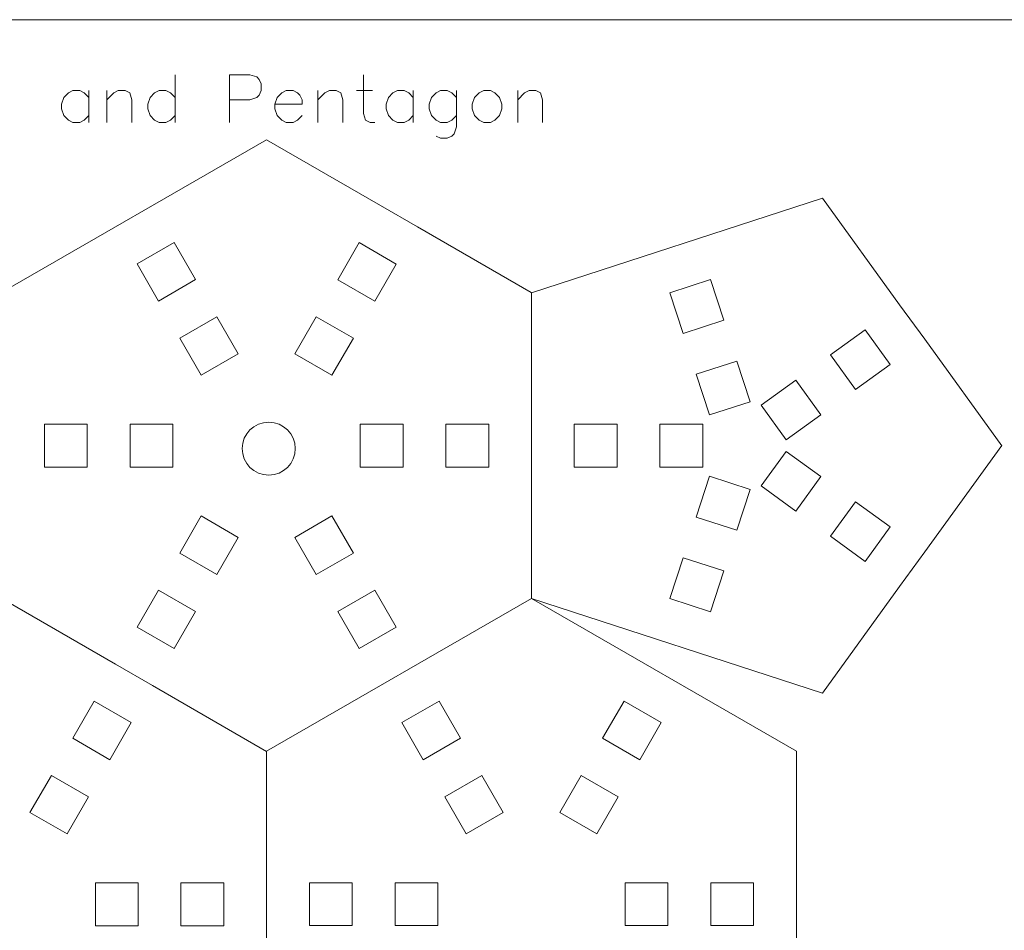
# Model space of a CAD drawing. Header units: millimetres. Extents: x -153 to 179, y -214 to 212.
# Tile 8 of 33: x -99 to -30, y 4 to 68. Entities that reach past the tile are written whole.
import ezdxf
from ezdxf.lldxf.tags import DXFTag

# ---------------------------------------------------------------- set-up
doc = ezdxf.new("R2010")
doc.units = ezdxf.units.MM
doc.header["$MEASUREMENT"] = 0
doc.layers.add('Layer 1', color=7, linetype='Continuous')
tags = doc.linetypes.add('New Line1', pattern=[1.5, 1, -0.5]).pattern_tags.tags
tags[6:7] = [DXFTag(74, 4), DXFTag(75, 0), DXFTag(340, '0'), DXFTag(46, 1.0), DXFTag(50, 0.0), DXFTag(44, 0.0), DXFTag(45, 0.0)]
tags[4:5] = [DXFTag(74, 4), DXFTag(75, 0), DXFTag(340, '0'), DXFTag(46, 1.0), DXFTag(50, 0.0), DXFTag(44, 0.0), DXFTag(45, 0.0)]
tags = doc.linetypes.add('New Line11', pattern=[1.5, 1, -0.5]).pattern_tags.tags
tags[6:7] = [DXFTag(74, 4), DXFTag(75, 0), DXFTag(340, '0'), DXFTag(46, 1.0), DXFTag(50, 0.0), DXFTag(44, 0.0), DXFTag(45, 0.0)]
tags[4:5] = [DXFTag(74, 4), DXFTag(75, 0), DXFTag(340, '0'), DXFTag(46, 1.0), DXFTag(50, 0.0), DXFTag(44, 0.0), DXFTag(45, 0.0)]
tags = doc.linetypes.add('New Line2', pattern=[1.5, 1, -0.5]).pattern_tags.tags
tags[6:7] = [DXFTag(74, 4), DXFTag(75, 0), DXFTag(340, '0'), DXFTag(46, 1.0), DXFTag(50, 0.0), DXFTag(44, 0.0), DXFTag(45, 0.0)]
tags[4:5] = [DXFTag(74, 4), DXFTag(75, 0), DXFTag(340, '0'), DXFTag(46, 1.0), DXFTag(50, 0.0), DXFTag(44, 0.0), DXFTag(45, 0.0)]
tags = doc.linetypes.add('New Line22', pattern=[1.5, 1, -0.5]).pattern_tags.tags
tags[6:7] = [DXFTag(74, 4), DXFTag(75, 0), DXFTag(340, '0'), DXFTag(46, 1.0), DXFTag(50, 0.0), DXFTag(44, 0.0), DXFTag(45, 0.0)]
tags[4:5] = [DXFTag(74, 4), DXFTag(75, 0), DXFTag(340, '0'), DXFTag(46, 1.0), DXFTag(50, 0.0), DXFTag(44, 0.0), DXFTag(45, 0.0)]
tags = doc.linetypes.add('New Line23', pattern=[1.5, 1, -0.5]).pattern_tags.tags
tags[6:7] = [DXFTag(74, 4), DXFTag(75, 0), DXFTag(340, '0'), DXFTag(46, 1.0), DXFTag(50, 0.0), DXFTag(44, 0.0), DXFTag(45, 0.0)]
tags[4:5] = [DXFTag(74, 4), DXFTag(75, 0), DXFTag(340, '0'), DXFTag(46, 1.0), DXFTag(50, 0.0), DXFTag(44, 0.0), DXFTag(45, 0.0)]
tags = doc.linetypes.add('New Line24', pattern=[1.5, 1, -0.5]).pattern_tags.tags
tags[6:7] = [DXFTag(74, 4), DXFTag(75, 0), DXFTag(340, '0'), DXFTag(46, 1.0), DXFTag(50, 0.0), DXFTag(44, 0.0), DXFTag(45, 0.0)]
tags[4:5] = [DXFTag(74, 4), DXFTag(75, 0), DXFTag(340, '0'), DXFTag(46, 1.0), DXFTag(50, 0.0), DXFTag(44, 0.0), DXFTag(45, 0.0)]
tags = doc.linetypes.add('New Line27', pattern=[1.5, 1, -0.5]).pattern_tags.tags
tags[6:7] = [DXFTag(74, 4), DXFTag(75, 0), DXFTag(340, '0'), DXFTag(46, 1.0), DXFTag(50, 0.0), DXFTag(44, 0.0), DXFTag(45, 0.0)]
tags[4:5] = [DXFTag(74, 4), DXFTag(75, 0), DXFTag(340, '0'), DXFTag(46, 1.0), DXFTag(50, 0.0), DXFTag(44, 0.0), DXFTag(45, 0.0)]
tags = doc.linetypes.add('New Line28', pattern=[1.5, 1, -0.5]).pattern_tags.tags
tags[6:7] = [DXFTag(74, 4), DXFTag(75, 0), DXFTag(340, '0'), DXFTag(46, 1.0), DXFTag(50, 0.0), DXFTag(44, 0.0), DXFTag(45, 0.0)]
tags[4:5] = [DXFTag(74, 4), DXFTag(75, 0), DXFTag(340, '0'), DXFTag(46, 1.0), DXFTag(50, 0.0), DXFTag(44, 0.0), DXFTag(45, 0.0)]
tags = doc.linetypes.add('New Line31', pattern=[1.5, 1, -0.5]).pattern_tags.tags
tags[6:7] = [DXFTag(74, 4), DXFTag(75, 0), DXFTag(340, '0'), DXFTag(46, 1.0), DXFTag(50, 0.0), DXFTag(44, 0.0), DXFTag(45, 0.0)]
tags[4:5] = [DXFTag(74, 4), DXFTag(75, 0), DXFTag(340, '0'), DXFTag(46, 1.0), DXFTag(50, 0.0), DXFTag(44, 0.0), DXFTag(45, 0.0)]
tags = doc.linetypes.add('New Line5', pattern=[1.5, 1, -0.5]).pattern_tags.tags
tags[6:7] = [DXFTag(74, 4), DXFTag(75, 0), DXFTag(340, '0'), DXFTag(46, 1.0), DXFTag(50, 0.0), DXFTag(44, 0.0), DXFTag(45, 0.0)]
tags[4:5] = [DXFTag(74, 4), DXFTag(75, 0), DXFTag(340, '0'), DXFTag(46, 1.0), DXFTag(50, 0.0), DXFTag(44, 0.0), DXFTag(45, 0.0)]

msp = doc.modelspace()

# ---------------------------------------------------------------- linework, layer by layer
at = {"layer": 'Layer 1', "color": 1, "lineweight": 9}
msp.add_ellipse((-81.2419, 37.6585), major_axis=(0, 1.8571), ratio=1, dxfattribs=at)
for points in [[(-153.1707, 67.7185), (-153.1707, 67.7185), (-28.1707, 67.7185), (-28.1707, 67.7185), (-28.1707, 67.7185), (-28.1707, 67.7185), (-28.1707, -57.2815), (-28.1707, -57.2815), (-28.1707, -57.2815), (-28.1707, -57.2815), (-153.1707, -57.2815), (-153.1707, -57.2815), (-153.1707, -57.2815), (-153.1707, -57.2815), (-153.1707, 67.7185), (-153.1707, 67.7185)], [(-88.9698, 48.0007), (-88.9698, 48.0007), (-86.3717, 49.5007), (-86.3717, 49.5007), (-86.3717, 49.5007), (-86.3717, 49.5007), (-87.8716, 52.0987), (-87.8716, 52.0987), (-87.8716, 52.0987), (-87.8716, 52.0987), (-90.4697, 50.5987), (-90.4697, 50.5987), (-90.4697, 50.5987), (-90.4697, 50.5987), (-88.9698, 48.0007), (-88.9698, 48.0007)], [(-76.409, 49.4991), (-76.409, 49.4991), (-73.8109, 47.9991), (-73.8109, 47.9991), (-73.8109, 47.9991), (-73.8109, 47.9991), (-72.3109, 50.5972), (-72.3109, 50.5972), (-72.3109, 50.5972), (-72.3109, 50.5972), (-74.909, 52.0972), (-74.909, 52.0972), (-74.909, 52.0972), (-74.909, 52.0972), (-76.409, 49.4991), (-76.409, 49.4991)], [(-52.2131, 45.726), (-52.2131, 45.726), (-49.3599, 46.6531), (-49.3599, 46.6531), (-49.3599, 46.6531), (-49.3599, 46.6531), (-50.287, 49.5062), (-50.287, 49.5062), (-50.287, 49.5062), (-50.287, 49.5062), (-53.1401, 48.5792), (-53.1401, 48.5792), (-53.1401, 48.5792), (-53.1401, 48.5792), (-52.2131, 45.726), (-52.2131, 45.726)], [(-85.9697, 42.8045), (-85.9697, 42.8045), (-83.3716, 44.3045), (-83.3716, 44.3045), (-83.3716, 44.3045), (-83.3716, 44.3045), (-84.8717, 46.9026), (-84.8717, 46.9026), (-84.8717, 46.9026), (-84.8717, 46.9026), (-87.4697, 45.4026), (-87.4697, 45.4026), (-87.4697, 45.4026), (-87.4697, 45.4026), (-85.9697, 42.8045), (-85.9697, 42.8045)], [(-79.409, 44.303), (-79.409, 44.303), (-76.8109, 42.803), (-76.8109, 42.803), (-76.8109, 42.803), (-76.8109, 42.803), (-75.3109, 45.401), (-75.3109, 45.401), (-75.3109, 45.401), (-75.3109, 45.401), (-77.909, 46.901), (-77.909, 46.901), (-77.909, 46.901), (-77.909, 46.901), (-79.409, 44.303), (-79.409, 44.303)], [(-41.8884, 44.2254), (-41.8884, 44.2254), (-40.1251, 41.7983), (-40.1251, 41.7983), (-40.1251, 41.7983), (-40.1251, 41.7983), (-37.6981, 43.5617), (-37.6981, 43.5617), (-37.6981, 43.5617), (-37.6981, 43.5617), (-39.4614, 45.9887), (-39.4614, 45.9887), (-39.4614, 45.9887), (-39.4614, 45.9887), (-41.8884, 44.2254), (-41.8884, 44.2254)], [(-50.359, 40.0197), (-50.359, 40.0197), (-47.5058, 40.9467), (-47.5058, 40.9467), (-47.5058, 40.9467), (-47.5058, 40.9467), (-48.4329, 43.7999), (-48.4329, 43.7999), (-48.4329, 43.7999), (-48.4329, 43.7999), (-51.286, 42.8729), (-51.286, 42.8729), (-51.286, 42.8729), (-51.286, 42.8729), (-50.359, 40.0197), (-50.359, 40.0197)], [(-46.7425, 40.6987), (-46.7425, 40.6987), (-44.9792, 38.2716), (-44.9792, 38.2716), (-44.9792, 38.2716), (-44.9792, 38.2716), (-42.5522, 40.035), (-42.5522, 40.035), (-42.5522, 40.035), (-42.5522, 40.035), (-44.3155, 42.462), (-44.3155, 42.462), (-44.3155, 42.462), (-44.3155, 42.462), (-46.7425, 40.6987), (-46.7425, 40.6987)], [(-93.9525, 36.3705), (-93.9525, 36.3705), (-93.9525, 39.3705), (-93.9525, 39.3705), (-93.9525, 39.3705), (-93.9525, 39.3705), (-96.9525, 39.3705), (-96.9525, 39.3705), (-96.9525, 39.3705), (-96.9525, 39.3705), (-96.9525, 36.3705), (-96.9525, 36.3705), (-96.9525, 36.3705), (-96.9525, 36.3705), (-93.9525, 36.3705), (-93.9525, 36.3705)], [(-87.9525, 36.3705), (-87.9525, 36.3705), (-87.9525, 39.3705), (-87.9525, 39.3705), (-87.9525, 39.3705), (-87.9525, 39.3705), (-90.9525, 39.3705), (-90.9525, 39.3705), (-90.9525, 39.3705), (-90.9525, 39.3705), (-90.9525, 36.3705), (-90.9525, 36.3705), (-90.9525, 36.3705), (-90.9525, 36.3705), (-87.9525, 36.3705), (-87.9525, 36.3705)], [(-74.8309, 36.3705), (-74.8309, 36.3705), (-74.8309, 39.3705), (-74.8309, 39.3705), (-74.8309, 39.3705), (-74.8309, 39.3705), (-71.8309, 39.3705), (-71.8309, 39.3705), (-71.8309, 39.3705), (-71.8309, 39.3705), (-71.8309, 36.3705), (-71.8309, 36.3705), (-71.8309, 36.3705), (-71.8309, 36.3705), (-74.8309, 36.3705), (-74.8309, 36.3705)], [(-68.8309, 36.3705), (-68.8309, 36.3705), (-68.8309, 39.3705), (-68.8309, 39.3705), (-68.8309, 39.3705), (-68.8309, 39.3705), (-65.8309, 39.3705), (-65.8309, 39.3705), (-65.8309, 39.3705), (-65.8309, 39.3705), (-65.8309, 36.3705), (-65.8309, 36.3705), (-65.8309, 36.3705), (-65.8309, 36.3705), (-68.8309, 36.3705), (-68.8309, 36.3705)], [(-56.8308, 36.3705), (-56.8308, 36.3705), (-56.8308, 39.3705), (-56.8308, 39.3705), (-56.8308, 39.3705), (-56.8308, 39.3705), (-59.8308, 39.3705), (-59.8308, 39.3705), (-59.8308, 39.3705), (-59.8308, 39.3705), (-59.8308, 36.3705), (-59.8308, 36.3705), (-59.8308, 36.3705), (-59.8308, 36.3705), (-56.8308, 36.3705), (-56.8308, 36.3705)], [(-50.8308, 36.3705), (-50.8308, 36.3705), (-50.8308, 39.3705), (-50.8308, 39.3705), (-50.8308, 39.3705), (-50.8308, 39.3705), (-53.8308, 39.3705), (-53.8308, 39.3705), (-53.8308, 39.3705), (-53.8308, 39.3705), (-53.8308, 36.3705), (-53.8308, 36.3705), (-53.8308, 36.3705), (-53.8308, 36.3705), (-50.8308, 36.3705), (-50.8308, 36.3705)], [(-46.7425, 35.0421), (-46.7425, 35.0421), (-44.9792, 37.4692), (-44.9792, 37.4692), (-44.9792, 37.4692), (-44.9792, 37.4692), (-42.5522, 35.7058), (-42.5522, 35.7058), (-42.5522, 35.7058), (-42.5522, 35.7058), (-44.3155, 33.2788), (-44.3155, 33.2788), (-44.3155, 33.2788), (-44.3155, 33.2788), (-46.7425, 35.0421), (-46.7425, 35.0421)], [(-50.359, 35.7211), (-50.359, 35.7211), (-47.5058, 34.7941), (-47.5058, 34.7941), (-47.5058, 34.7941), (-47.5058, 34.7941), (-48.4329, 31.9409), (-48.4329, 31.9409), (-48.4329, 31.9409), (-48.4329, 31.9409), (-51.286, 32.8679), (-51.286, 32.8679), (-51.286, 32.8679), (-51.286, 32.8679), (-50.359, 35.7211), (-50.359, 35.7211)], [(-41.8884, 31.5154), (-41.8884, 31.5154), (-40.1251, 33.9424), (-40.1251, 33.9424), (-40.1251, 33.9424), (-40.1251, 33.9424), (-37.6981, 32.1791), (-37.6981, 32.1791), (-37.6981, 32.1791), (-37.6981, 32.1791), (-39.4614, 29.7521), (-39.4614, 29.7521), (-39.4614, 29.7521), (-39.4614, 29.7521), (-41.8884, 31.5154), (-41.8884, 31.5154)], [(-85.9698, 32.9394), (-85.9698, 32.9394), (-83.3717, 31.4394), (-83.3717, 31.4394), (-83.3717, 31.4394), (-83.3717, 31.4394), (-84.8717, 28.8413), (-84.8717, 28.8413), (-84.8717, 28.8413), (-84.8717, 28.8413), (-87.4698, 30.3413), (-87.4698, 30.3413), (-87.4698, 30.3413), (-87.4698, 30.3413), (-85.9698, 32.9394), (-85.9698, 32.9394)], [(-79.409, 31.4409), (-79.409, 31.4409), (-76.8109, 32.9409), (-76.8109, 32.9409), (-76.8109, 32.9409), (-76.8109, 32.9409), (-75.3109, 30.3428), (-75.3109, 30.3428), (-75.3109, 30.3428), (-75.3109, 30.3428), (-77.909, 28.8428), (-77.909, 28.8428), (-77.909, 28.8428), (-77.909, 28.8428), (-79.409, 31.4409), (-79.409, 31.4409)], [(-52.2131, 30.0148), (-52.2131, 30.0148), (-49.3599, 29.0877), (-49.3599, 29.0877), (-49.3599, 29.0877), (-49.3599, 29.0877), (-50.287, 26.2346), (-50.287, 26.2346), (-50.287, 26.2346), (-50.287, 26.2346), (-53.1401, 27.1616), (-53.1401, 27.1616), (-53.1401, 27.1616), (-53.1401, 27.1616), (-52.2131, 30.0148), (-52.2131, 30.0148)], [(-88.9698, 27.7432), (-88.9698, 27.7432), (-86.3717, 26.2432), (-86.3717, 26.2432), (-86.3717, 26.2432), (-86.3717, 26.2432), (-87.8717, 23.6451), (-87.8717, 23.6451), (-87.8717, 23.6451), (-87.8717, 23.6451), (-90.4698, 25.1451), (-90.4698, 25.1451), (-90.4698, 25.1451), (-90.4698, 25.1451), (-88.9698, 27.7432), (-88.9698, 27.7432)], [(-76.4089, 26.2448), (-76.4089, 26.2448), (-73.8108, 27.7448), (-73.8108, 27.7448), (-73.8108, 27.7448), (-73.8108, 27.7448), (-72.3108, 25.1467), (-72.3108, 25.1467), (-72.3108, 25.1467), (-72.3108, 25.1467), (-74.9089, 23.6467), (-74.9089, 23.6467), (-74.9089, 23.6467), (-74.9089, 23.6467), (-76.4089, 26.2448), (-76.4089, 26.2448)], [(-92.3717, 15.8602), (-92.3717, 15.8602), (-94.9698, 17.3602), (-94.9698, 17.3602), (-94.9698, 17.3602), (-94.9698, 17.3602), (-93.4698, 19.9582), (-93.4698, 19.9582), (-93.4698, 19.9582), (-93.4698, 19.9582), (-90.8717, 18.4582), (-90.8717, 18.4582), (-90.8717, 18.4582), (-90.8717, 18.4582), (-92.3717, 15.8602), (-92.3717, 15.8602)], [(-67.8108, 17.3617), (-67.8108, 17.3617), (-70.4089, 15.8617), (-70.4089, 15.8617), (-70.4089, 15.8617), (-70.4089, 15.8617), (-71.9089, 18.4598), (-71.9089, 18.4598), (-71.9089, 18.4598), (-71.9089, 18.4598), (-69.3108, 19.9598), (-69.3108, 19.9598), (-69.3108, 19.9598), (-69.3108, 19.9598), (-67.8108, 17.3617), (-67.8108, 17.3617)], [(-55.25, 15.8633), (-55.25, 15.8633), (-57.8481, 17.3633), (-57.8481, 17.3633), (-57.8481, 17.3633), (-57.8481, 17.3633), (-56.3482, 19.9613), (-56.3482, 19.9613), (-56.3482, 19.9613), (-56.3482, 19.9613), (-53.7501, 18.4613), (-53.7501, 18.4613), (-53.7501, 18.4613), (-53.7501, 18.4613), (-55.25, 15.8633), (-55.25, 15.8633)], [(-95.3717, 10.664), (-95.3717, 10.664), (-97.9698, 12.164), (-97.9698, 12.164), (-97.9698, 12.164), (-97.9698, 12.164), (-96.4698, 14.7621), (-96.4698, 14.7621), (-96.4698, 14.7621), (-96.4698, 14.7621), (-93.8717, 13.2621), (-93.8717, 13.2621), (-93.8717, 13.2621), (-93.8717, 13.2621), (-95.3717, 10.664), (-95.3717, 10.664)], [(-64.8108, 12.1655), (-64.8108, 12.1655), (-67.4089, 10.6655), (-67.4089, 10.6655), (-67.4089, 10.6655), (-67.4089, 10.6655), (-68.9089, 13.2636), (-68.9089, 13.2636), (-68.9089, 13.2636), (-68.9089, 13.2636), (-66.3108, 14.7636), (-66.3108, 14.7636), (-66.3108, 14.7636), (-66.3108, 14.7636), (-64.8108, 12.1655), (-64.8108, 12.1655)], [(-58.2501, 10.6671), (-58.2501, 10.6671), (-60.8482, 12.1671), (-60.8482, 12.1671), (-60.8482, 12.1671), (-60.8482, 12.1671), (-59.3481, 14.7652), (-59.3481, 14.7652), (-59.3481, 14.7652), (-59.3481, 14.7652), (-56.7501, 13.2652), (-56.7501, 13.2652), (-56.7501, 13.2652), (-56.7501, 13.2652), (-58.2501, 10.6671), (-58.2501, 10.6671)], [(-93.3889, 4.23), (-93.3889, 4.23), (-93.3889, 7.23), (-93.3889, 7.23), (-93.3889, 7.23), (-93.3889, 7.23), (-90.3889, 7.23), (-90.3889, 7.23), (-90.3889, 7.23), (-90.3889, 7.23), (-90.3889, 4.23), (-90.3889, 4.23), (-90.3889, 4.23), (-90.3889, 4.23), (-93.3889, 4.23), (-93.3889, 4.23)], [(-87.3889, 4.2299), (-87.3889, 4.2299), (-87.3889, 7.2299), (-87.3889, 7.2299), (-87.3889, 7.2299), (-87.3889, 7.2299), (-84.3889, 7.23), (-84.3889, 7.23), (-84.3889, 7.23), (-84.3889, 7.23), (-84.3889, 4.2299), (-84.3889, 4.2299), (-84.3889, 4.2299), (-84.3889, 4.2299), (-87.3889, 4.2299), (-87.3889, 4.2299)], [(-75.3889, 4.2331), (-75.3889, 4.2331), (-75.3889, 7.2331), (-75.3889, 7.2331), (-75.3889, 7.2331), (-75.3889, 7.2331), (-78.3889, 7.2331), (-78.3889, 7.2331), (-78.3889, 7.2331), (-78.3889, 7.2331), (-78.3889, 4.233), (-78.3889, 4.233), (-78.3889, 4.233), (-78.3889, 4.233), (-75.3889, 4.2331), (-75.3889, 4.2331)], [(-69.3889, 4.233), (-69.3889, 4.233), (-69.3889, 7.233), (-69.3889, 7.233), (-69.3889, 7.233), (-69.3889, 7.233), (-72.3889, 7.2331), (-72.3889, 7.2331), (-72.3889, 7.2331), (-72.3889, 7.2331), (-72.3889, 4.2331), (-72.3889, 4.2331), (-72.3889, 4.2331), (-72.3889, 4.2331), (-69.3889, 4.233), (-69.3889, 4.233)], [(-56.2673, 4.2331), (-56.2673, 4.2331), (-56.2673, 7.2331), (-56.2673, 7.2331), (-56.2673, 7.2331), (-56.2673, 7.2331), (-53.2673, 7.2331), (-53.2673, 7.2331), (-53.2673, 7.2331), (-53.2673, 7.2331), (-53.2673, 4.2331), (-53.2673, 4.2331), (-53.2673, 4.2331), (-53.2673, 4.2331), (-56.2673, 4.2331), (-56.2673, 4.2331)], [(-50.2673, 4.233), (-50.2673, 4.233), (-50.2673, 7.233), (-50.2673, 7.233), (-50.2673, 7.233), (-50.2673, 7.233), (-47.2673, 7.2331), (-47.2673, 7.2331), (-47.2673, 7.2331), (-47.2673, 7.2331), (-47.2673, 4.233), (-47.2673, 4.233), (-47.2673, 4.233), (-47.2673, 4.233), (-50.2673, 4.233), (-50.2673, 4.233)]]:
    msp.add_open_spline(points, degree=3, knots=[0, 0, 0, 0, 0.2, 0.2, 0.2, 0.2, 0.4, 0.4, 0.4, 0.4, 0.6, 0.6, 0.6, 0.6, 1, 1, 1, 1], dxfattribs=at)
at = {"layer": 'Layer 1', "color": 5, "lineweight": 9}
for points in [[(-87.8087, 63.8599), (-87.8087, 63.8599), (-87.8087, 60.521), (-87.8087, 60.521)], [(-83.9927, 63.8599), (-83.9927, 63.8599), (-83.9927, 60.521), (-83.9927, 60.521)], [(-93.8428, 62.7509), (-93.8428, 62.7509), (-93.8428, 60.521), (-93.8428, 60.521)], [(-92.5787, 62.7509), (-92.5787, 62.7509), (-92.5787, 60.521), (-92.5787, 60.521)], [(-77.7918, 62.7509), (-77.7918, 62.7509), (-77.7918, 60.521), (-77.7918, 60.521)], [(-75.0848, 62.7509), (-75.0848, 62.7509), (-73.9758, 62.7509), (-73.9758, 62.7509)], [(-71.1137, 62.7509), (-71.1137, 62.7509), (-71.1137, 60.521), (-71.1137, 60.521)], [(-63.7918, 62.7509), (-63.7918, 62.7509), (-63.7918, 60.521), (-63.7918, 60.521)]]:
    msp.add_open_spline(points, degree=3, dxfattribs=at)
for points, knots in [([(-83.9927, 63.8599), (-83.9927, 63.8599), (-82.5617, 63.8599), (-82.5617, 63.8599), (-82.5617, 63.8599), (-82.5617, 63.8599), (-82.0847, 63.7049), (-82.0847, 63.7049), (-82.0847, 63.7049), (-82.0847, 63.7049), (-81.9177, 63.5379), (-81.9177, 63.5379), (-81.9177, 63.5379), (-81.9177, 63.5379), (-81.7627, 63.2279), (-81.7627, 63.2279), (-81.7627, 63.2279), (-81.7627, 63.2279), (-81.7627, 62.7509), (-81.7627, 62.7509), (-81.7627, 62.7509), (-81.7627, 62.7509), (-81.9177, 62.4289), (-81.9177, 62.4289), (-81.9177, 62.4289), (-81.9177, 62.4289), (-82.0847, 62.2739), (-82.0847, 62.2739), (-82.0847, 62.2739), (-82.0847, 62.2739), (-82.5617, 62.1069), (-82.5617, 62.1069), (-82.5617, 62.1069), (-82.5617, 62.1069), (-83.9927, 62.1069), (-83.9927, 62.1069)], [0, 0, 0, 0, 0.1, 0.1, 0.1, 0.1, 0.2, 0.2, 0.2, 0.2, 0.3, 0.3, 0.3, 0.3, 0.4, 0.4, 0.4, 0.4, 0.5, 0.5, 0.5, 0.5, 0.6, 0.6, 0.6, 0.6, 0.7, 0.7, 0.7, 0.7, 0.8, 0.8, 0.8, 0.8, 1, 1, 1, 1]), ([(-74.6078, 63.8599), (-74.6078, 63.8599), (-74.6078, 61.153), (-74.6078, 61.153), (-74.6078, 61.153), (-74.6078, 61.153), (-74.4528, 60.676), (-74.4528, 60.676), (-74.4528, 60.676), (-74.4528, 60.676), (-74.1308, 60.521), (-74.1308, 60.521), (-74.1308, 60.521), (-74.1308, 60.521), (-73.8088, 60.521), (-73.8088, 60.521)], [0, 0, 0, 0, 0.2, 0.2, 0.2, 0.2, 0.4, 0.4, 0.4, 0.4, 0.6, 0.6, 0.6, 0.6, 1, 1, 1, 1]), ([(-93.8428, 62.2739), (-93.8428, 62.2739), (-94.1647, 62.5839), (-94.1647, 62.5839), (-94.1647, 62.5839), (-94.1647, 62.5839), (-94.4866, 62.7509), (-94.4866, 62.7509), (-94.4866, 62.7509), (-94.4866, 62.7509), (-94.9636, 62.7509), (-94.9636, 62.7509), (-94.9636, 62.7509), (-94.9636, 62.7509), (-95.2737, 62.5839), (-95.2737, 62.5839), (-95.2737, 62.5839), (-95.2737, 62.5839), (-95.5957, 62.2739), (-95.5957, 62.2739), (-95.5957, 62.2739), (-95.5957, 62.2739), (-95.7507, 61.7969), (-95.7507, 61.7969), (-95.7507, 61.7969), (-95.7507, 61.7969), (-95.7507, 61.4749), (-95.7507, 61.4749), (-95.7507, 61.4749), (-95.7507, 61.4749), (-95.5957, 60.9979), (-95.5957, 60.9979), (-95.5957, 60.9979), (-95.5957, 60.9979), (-95.2737, 60.676), (-95.2737, 60.676), (-95.2737, 60.676), (-95.2737, 60.676), (-94.9636, 60.521), (-94.9636, 60.521), (-94.9636, 60.521), (-94.9636, 60.521), (-94.4866, 60.521), (-94.4866, 60.521), (-94.4866, 60.521), (-94.4866, 60.521), (-94.1647, 60.676), (-94.1647, 60.676), (-94.1647, 60.676), (-94.1647, 60.676), (-93.8428, 60.9979), (-93.8428, 60.9979)], [0, 0, 0, 0, 0.0714286, 0.0714286, 0.0714286, 0.0714286, 0.1428571, 0.1428571, 0.1428571, 0.1428571, 0.2142857, 0.2142857, 0.2142857, 0.2142857, 0.2857143, 0.2857143, 0.2857143, 0.2857143, 0.3571429, 0.3571429, 0.3571429, 0.3571429, 0.4285714, 0.4285714, 0.4285714, 0.4285714, 0.5, 0.5, 0.5, 0.5, 0.5714286, 0.5714286, 0.5714286, 0.5714286, 0.6428571, 0.6428571, 0.6428571, 0.6428571, 0.7142857, 0.7142857, 0.7142857, 0.7142857, 0.7857143, 0.7857143, 0.7857143, 0.7857143, 0.8571429, 0.8571429, 0.8571429, 0.8571429, 1, 1, 1, 1]), ([(-92.5787, 62.1069), (-92.5787, 62.1069), (-92.1017, 62.5839), (-92.1017, 62.5839), (-92.1017, 62.5839), (-92.1017, 62.5839), (-91.7797, 62.7509), (-91.7797, 62.7509), (-91.7797, 62.7509), (-91.7797, 62.7509), (-91.3027, 62.7509), (-91.3027, 62.7509), (-91.3027, 62.7509), (-91.3027, 62.7509), (-90.9807, 62.5839), (-90.9807, 62.5839), (-90.9807, 62.5839), (-90.9807, 62.5839), (-90.8257, 62.1069), (-90.8257, 62.1069), (-90.8257, 62.1069), (-90.8257, 62.1069), (-90.8257, 60.521), (-90.8257, 60.521)], [0, 0, 0, 0, 0.1428571, 0.1428571, 0.1428571, 0.1428571, 0.2857143, 0.2857143, 0.2857143, 0.2857143, 0.4285714, 0.4285714, 0.4285714, 0.4285714, 0.5714286, 0.5714286, 0.5714286, 0.5714286, 0.7142857, 0.7142857, 0.7142857, 0.7142857, 1, 1, 1, 1]), ([(-87.8087, 62.2739), (-87.8087, 62.2739), (-88.1188, 62.5839), (-88.1188, 62.5839), (-88.1188, 62.5839), (-88.1188, 62.5839), (-88.4407, 62.7509), (-88.4407, 62.7509), (-88.4407, 62.7509), (-88.4407, 62.7509), (-88.9177, 62.7509), (-88.9177, 62.7509), (-88.9177, 62.7509), (-88.9177, 62.7509), (-89.2397, 62.5839), (-89.2397, 62.5839), (-89.2397, 62.5839), (-89.2397, 62.5839), (-89.5498, 62.2739), (-89.5498, 62.2739), (-89.5498, 62.2739), (-89.5498, 62.2739), (-89.7167, 61.7969), (-89.7167, 61.7969), (-89.7167, 61.7969), (-89.7167, 61.7969), (-89.7167, 61.4749), (-89.7167, 61.4749), (-89.7167, 61.4749), (-89.7167, 61.4749), (-89.5498, 60.9979), (-89.5498, 60.9979), (-89.5498, 60.9979), (-89.5498, 60.9979), (-89.2397, 60.676), (-89.2397, 60.676), (-89.2397, 60.676), (-89.2397, 60.676), (-88.9177, 60.521), (-88.9177, 60.521), (-88.9177, 60.521), (-88.9177, 60.521), (-88.4407, 60.521), (-88.4407, 60.521), (-88.4407, 60.521), (-88.4407, 60.521), (-88.1188, 60.676), (-88.1188, 60.676), (-88.1188, 60.676), (-88.1188, 60.676), (-87.8087, 60.9979), (-87.8087, 60.9979)], [0, 0, 0, 0, 0.0714286, 0.0714286, 0.0714286, 0.0714286, 0.1428571, 0.1428571, 0.1428571, 0.1428571, 0.2142857, 0.2142857, 0.2142857, 0.2142857, 0.2857143, 0.2857143, 0.2857143, 0.2857143, 0.3571429, 0.3571429, 0.3571429, 0.3571429, 0.4285714, 0.4285714, 0.4285714, 0.4285714, 0.5, 0.5, 0.5, 0.5, 0.5714286, 0.5714286, 0.5714286, 0.5714286, 0.6428571, 0.6428571, 0.6428571, 0.6428571, 0.7142857, 0.7142857, 0.7142857, 0.7142857, 0.7857143, 0.7857143, 0.7857143, 0.7857143, 0.8571429, 0.8571429, 0.8571429, 0.8571429, 1, 1, 1, 1]), ([(-80.8087, 61.7969), (-80.8087, 61.7969), (-78.9008, 61.7969), (-78.9008, 61.7969), (-78.9008, 61.7969), (-78.9008, 61.7969), (-78.9008, 62.1069), (-78.9008, 62.1069), (-78.9008, 62.1069), (-78.9008, 62.1069), (-79.0558, 62.4289), (-79.0558, 62.4289), (-79.0558, 62.4289), (-79.0558, 62.4289), (-79.2227, 62.5839), (-79.2227, 62.5839), (-79.2227, 62.5839), (-79.2227, 62.5839), (-79.5328, 62.7509), (-79.5328, 62.7509), (-79.5328, 62.7509), (-79.5328, 62.7509), (-80.0098, 62.7509), (-80.0098, 62.7509), (-80.0098, 62.7509), (-80.0098, 62.7509), (-80.3317, 62.5839), (-80.3317, 62.5839), (-80.3317, 62.5839), (-80.3317, 62.5839), (-80.6537, 62.2739), (-80.6537, 62.2739), (-80.6537, 62.2739), (-80.6537, 62.2739), (-80.8087, 61.7969), (-80.8087, 61.7969), (-80.8087, 61.7969), (-80.8087, 61.7969), (-80.8087, 61.4749), (-80.8087, 61.4749), (-80.8087, 61.4749), (-80.8087, 61.4749), (-80.6537, 60.9979), (-80.6537, 60.9979), (-80.6537, 60.9979), (-80.6537, 60.9979), (-80.3317, 60.676), (-80.3317, 60.676), (-80.3317, 60.676), (-80.3317, 60.676), (-80.0098, 60.521), (-80.0098, 60.521), (-80.0098, 60.521), (-80.0098, 60.521), (-79.5328, 60.521), (-79.5328, 60.521), (-79.5328, 60.521), (-79.5328, 60.521), (-79.2227, 60.676), (-79.2227, 60.676), (-79.2227, 60.676), (-79.2227, 60.676), (-78.9008, 60.9979), (-78.9008, 60.9979)], [0, 0, 0, 0, 0.0588235, 0.0588235, 0.0588235, 0.0588235, 0.1176471, 0.1176471, 0.1176471, 0.1176471, 0.1764706, 0.1764706, 0.1764706, 0.1764706, 0.2352941, 0.2352941, 0.2352941, 0.2352941, 0.2941176, 0.2941176, 0.2941176, 0.2941176, 0.3529412, 0.3529412, 0.3529412, 0.3529412, 0.4117647, 0.4117647, 0.4117647, 0.4117647, 0.4705882, 0.4705882, 0.4705882, 0.4705882, 0.5294118, 0.5294118, 0.5294118, 0.5294118, 0.5882353, 0.5882353, 0.5882353, 0.5882353, 0.6470588, 0.6470588, 0.6470588, 0.6470588, 0.7058824, 0.7058824, 0.7058824, 0.7058824, 0.7647059, 0.7647059, 0.7647059, 0.7647059, 0.8235294, 0.8235294, 0.8235294, 0.8235294, 0.8823529, 0.8823529, 0.8823529, 0.8823529, 1, 1, 1, 1]), ([(-77.7918, 62.1069), (-77.7918, 62.1069), (-77.3147, 62.5839), (-77.3147, 62.5839), (-77.3147, 62.5839), (-77.3147, 62.5839), (-76.9928, 62.7509), (-76.9928, 62.7509), (-76.9928, 62.7509), (-76.9928, 62.7509), (-76.5158, 62.7509), (-76.5158, 62.7509), (-76.5158, 62.7509), (-76.5158, 62.7509), (-76.1938, 62.5839), (-76.1938, 62.5839), (-76.1938, 62.5839), (-76.1938, 62.5839), (-76.0387, 62.1069), (-76.0387, 62.1069), (-76.0387, 62.1069), (-76.0387, 62.1069), (-76.0387, 60.521), (-76.0387, 60.521)], [0, 0, 0, 0, 0.1428571, 0.1428571, 0.1428571, 0.1428571, 0.2857143, 0.2857143, 0.2857143, 0.2857143, 0.4285714, 0.4285714, 0.4285714, 0.4285714, 0.5714286, 0.5714286, 0.5714286, 0.5714286, 0.7142857, 0.7142857, 0.7142857, 0.7142857, 1, 1, 1, 1]), ([(-71.1137, 62.2739), (-71.1137, 62.2739), (-71.4238, 62.5839), (-71.4238, 62.5839), (-71.4238, 62.5839), (-71.4238, 62.5839), (-71.7458, 62.7509), (-71.7458, 62.7509), (-71.7458, 62.7509), (-71.7458, 62.7509), (-72.2227, 62.7509), (-72.2227, 62.7509), (-72.2227, 62.7509), (-72.2227, 62.7509), (-72.5447, 62.5839), (-72.5447, 62.5839), (-72.5447, 62.5839), (-72.5447, 62.5839), (-72.8548, 62.2739), (-72.8548, 62.2739), (-72.8548, 62.2739), (-72.8548, 62.2739), (-73.0217, 61.7969), (-73.0217, 61.7969), (-73.0217, 61.7969), (-73.0217, 61.7969), (-73.0217, 61.4749), (-73.0217, 61.4749), (-73.0217, 61.4749), (-73.0217, 61.4749), (-72.8548, 60.9979), (-72.8548, 60.9979), (-72.8548, 60.9979), (-72.8548, 60.9979), (-72.5447, 60.676), (-72.5447, 60.676), (-72.5447, 60.676), (-72.5447, 60.676), (-72.2227, 60.521), (-72.2227, 60.521), (-72.2227, 60.521), (-72.2227, 60.521), (-71.7458, 60.521), (-71.7458, 60.521), (-71.7458, 60.521), (-71.7458, 60.521), (-71.4238, 60.676), (-71.4238, 60.676), (-71.4238, 60.676), (-71.4238, 60.676), (-71.1137, 60.9979), (-71.1137, 60.9979)], [0, 0, 0, 0, 0.0714286, 0.0714286, 0.0714286, 0.0714286, 0.1428571, 0.1428571, 0.1428571, 0.1428571, 0.2142857, 0.2142857, 0.2142857, 0.2142857, 0.2857143, 0.2857143, 0.2857143, 0.2857143, 0.3571429, 0.3571429, 0.3571429, 0.3571429, 0.4285714, 0.4285714, 0.4285714, 0.4285714, 0.5, 0.5, 0.5, 0.5, 0.5714286, 0.5714286, 0.5714286, 0.5714286, 0.6428571, 0.6428571, 0.6428571, 0.6428571, 0.7142857, 0.7142857, 0.7142857, 0.7142857, 0.7857143, 0.7857143, 0.7857143, 0.7857143, 0.8571429, 0.8571429, 0.8571429, 0.8571429, 1, 1, 1, 1]), ([(-68.0848, 62.2739), (-68.0848, 62.2739), (-68.4068, 62.5839), (-68.4068, 62.5839), (-68.4068, 62.5839), (-68.4068, 62.5839), (-68.7288, 62.7509), (-68.7288, 62.7509), (-68.7288, 62.7509), (-68.7288, 62.7509), (-69.2058, 62.7509), (-69.2058, 62.7509), (-69.2058, 62.7509), (-69.2058, 62.7509), (-69.5158, 62.5839), (-69.5158, 62.5839), (-69.5158, 62.5839), (-69.5158, 62.5839), (-69.8378, 62.2739), (-69.8378, 62.2739), (-69.8378, 62.2739), (-69.8378, 62.2739), (-69.9928, 61.7969), (-69.9928, 61.7969), (-69.9928, 61.7969), (-69.9928, 61.7969), (-69.9928, 61.4749), (-69.9928, 61.4749), (-69.9928, 61.4749), (-69.9928, 61.4749), (-69.8378, 60.9979), (-69.8378, 60.9979), (-69.8378, 60.9979), (-69.8378, 60.9979), (-69.5158, 60.676), (-69.5158, 60.676), (-69.5158, 60.676), (-69.5158, 60.676), (-69.2058, 60.521), (-69.2058, 60.521), (-69.2058, 60.521), (-69.2058, 60.521), (-68.7288, 60.521), (-68.7288, 60.521), (-68.7288, 60.521), (-68.7288, 60.521), (-68.4068, 60.676), (-68.4068, 60.676), (-68.4068, 60.676), (-68.4068, 60.676), (-68.0848, 60.9979), (-68.0848, 60.9979)], [0, 0, 0, 0, 0.0714286, 0.0714286, 0.0714286, 0.0714286, 0.1428571, 0.1428571, 0.1428571, 0.1428571, 0.2142857, 0.2142857, 0.2142857, 0.2142857, 0.2857143, 0.2857143, 0.2857143, 0.2857143, 0.3571429, 0.3571429, 0.3571429, 0.3571429, 0.4285714, 0.4285714, 0.4285714, 0.4285714, 0.5, 0.5, 0.5, 0.5, 0.5714286, 0.5714286, 0.5714286, 0.5714286, 0.6428571, 0.6428571, 0.6428571, 0.6428571, 0.7142857, 0.7142857, 0.7142857, 0.7142857, 0.7857143, 0.7857143, 0.7857143, 0.7857143, 0.8571429, 0.8571429, 0.8571429, 0.8571429, 1, 1, 1, 1]), ([(-68.0848, 62.7509), (-68.0848, 62.7509), (-68.0848, 60.199), (-68.0848, 60.199), (-68.0848, 60.199), (-68.0848, 60.199), (-68.2518, 59.722), (-68.2518, 59.722), (-68.2518, 59.722), (-68.2518, 59.722), (-68.4068, 59.5669), (-68.4068, 59.5669), (-68.4068, 59.5669), (-68.4068, 59.5669), (-68.7288, 59.4119), (-68.7288, 59.4119), (-68.7288, 59.4119), (-68.7288, 59.4119), (-69.2058, 59.4119), (-69.2058, 59.4119), (-69.2058, 59.4119), (-69.2058, 59.4119), (-69.5158, 59.5669), (-69.5158, 59.5669)], [0, 0, 0, 0, 0.1428571, 0.1428571, 0.1428571, 0.1428571, 0.2857143, 0.2857143, 0.2857143, 0.2857143, 0.4285714, 0.4285714, 0.4285714, 0.4285714, 0.5714286, 0.5714286, 0.5714286, 0.5714286, 0.7142857, 0.7142857, 0.7142857, 0.7142857, 1, 1, 1, 1]), ([(-66.1768, 62.7509), (-66.1768, 62.7509), (-66.4988, 62.5839), (-66.4988, 62.5839), (-66.4988, 62.5839), (-66.4988, 62.5839), (-66.8208, 62.2739), (-66.8208, 62.2739), (-66.8208, 62.2739), (-66.8208, 62.2739), (-66.9758, 61.7969), (-66.9758, 61.7969), (-66.9758, 61.7969), (-66.9758, 61.7969), (-66.9758, 61.4749), (-66.9758, 61.4749), (-66.9758, 61.4749), (-66.9758, 61.4749), (-66.8208, 60.9979), (-66.8208, 60.9979), (-66.8208, 60.9979), (-66.8208, 60.9979), (-66.4988, 60.676), (-66.4988, 60.676), (-66.4988, 60.676), (-66.4988, 60.676), (-66.1768, 60.521), (-66.1768, 60.521), (-66.1768, 60.521), (-66.1768, 60.521), (-65.6999, 60.521), (-65.6999, 60.521), (-65.6999, 60.521), (-65.6999, 60.521), (-65.3898, 60.676), (-65.3898, 60.676), (-65.3898, 60.676), (-65.3898, 60.676), (-65.0678, 60.9979), (-65.0678, 60.9979), (-65.0678, 60.9979), (-65.0678, 60.9979), (-64.9128, 61.4749), (-64.9128, 61.4749), (-64.9128, 61.4749), (-64.9128, 61.4749), (-64.9128, 61.7969), (-64.9128, 61.7969), (-64.9128, 61.7969), (-64.9128, 61.7969), (-65.0678, 62.2739), (-65.0678, 62.2739), (-65.0678, 62.2739), (-65.0678, 62.2739), (-65.3898, 62.5839), (-65.3898, 62.5839), (-65.3898, 62.5839), (-65.3898, 62.5839), (-65.6999, 62.7509), (-65.6999, 62.7509), (-65.6999, 62.7509), (-65.6999, 62.7509), (-66.1768, 62.7509), (-66.1768, 62.7509)], [0, 0, 0, 0, 0.0588235, 0.0588235, 0.0588235, 0.0588235, 0.1176471, 0.1176471, 0.1176471, 0.1176471, 0.1764706, 0.1764706, 0.1764706, 0.1764706, 0.2352941, 0.2352941, 0.2352941, 0.2352941, 0.2941176, 0.2941176, 0.2941176, 0.2941176, 0.3529412, 0.3529412, 0.3529412, 0.3529412, 0.4117647, 0.4117647, 0.4117647, 0.4117647, 0.4705882, 0.4705882, 0.4705882, 0.4705882, 0.5294118, 0.5294118, 0.5294118, 0.5294118, 0.5882353, 0.5882353, 0.5882353, 0.5882353, 0.6470588, 0.6470588, 0.6470588, 0.6470588, 0.7058824, 0.7058824, 0.7058824, 0.7058824, 0.7647059, 0.7647059, 0.7647059, 0.7647059, 0.8235294, 0.8235294, 0.8235294, 0.8235294, 0.8823529, 0.8823529, 0.8823529, 0.8823529, 1, 1, 1, 1]), ([(-63.7918, 62.1069), (-63.7918, 62.1069), (-63.3148, 62.5839), (-63.3148, 62.5839), (-63.3148, 62.5839), (-63.3148, 62.5839), (-63.0048, 62.7509), (-63.0048, 62.7509), (-63.0048, 62.7509), (-63.0048, 62.7509), (-62.5278, 62.7509), (-62.5278, 62.7509), (-62.5278, 62.7509), (-62.5278, 62.7509), (-62.2058, 62.5839), (-62.2058, 62.5839), (-62.2058, 62.5839), (-62.2058, 62.5839), (-62.0508, 62.1069), (-62.0508, 62.1069), (-62.0508, 62.1069), (-62.0508, 62.1069), (-62.0508, 60.521), (-62.0508, 60.521)], [0, 0, 0, 0, 0.1428571, 0.1428571, 0.1428571, 0.1428571, 0.2857143, 0.2857143, 0.2857143, 0.2857143, 0.4285714, 0.4285714, 0.4285714, 0.4285714, 0.5714286, 0.5714286, 0.5714286, 0.5714286, 0.7142857, 0.7142857, 0.7142857, 0.7142857, 1, 1, 1, 1])]:
    msp.add_open_spline(points, degree=3, knots=knots, dxfattribs=at)
at = {"layer": 'Layer 1', "color": 1, "lineweight": 9}
for points in [[(-89.3798, 54.6985), (-89.3798, 54.6985), (-81.3998, 59.3058), (-81.3998, 59.3058)], [(-73.4198, 54.6985), (-73.4198, 54.6985), (-81.3998, 59.3058), (-81.3998, 59.3058)], [(-42.4506, 55.2068), (-42.4506, 55.2068), (-62.8308, 48.5849), (-62.8308, 48.5849)], [(-42.4506, 55.2068), (-42.4506, 55.2068), (-37.0402, 47.748), (-37.0402, 47.748)], [(-99.9579, 48.5912), (-99.9579, 48.5912), (-91.9779, 53.1985), (-91.9779, 53.1985)], [(-62.8417, 48.5912), (-62.8417, 48.5912), (-70.8217, 53.1985), (-70.8217, 53.1985)], [(-62.8307, 39.3704), (-62.8307, 39.3704), (-62.8308, 48.5849), (-62.8308, 48.5849)], [(-35.2786, 45.3195), (-35.2786, 45.3195), (-29.8682, 37.8607), (-29.8682, 37.8607)], [(-29.8682, 37.8801), (-29.8682, 37.8801), (-35.2786, 30.4212), (-35.2786, 30.4212)], [(-62.8307, 27.1558), (-62.8307, 27.1558), (-62.8307, 36.3703), (-62.8307, 36.3703)], [(-37.0402, 27.9928), (-37.0402, 27.9928), (-42.4506, 20.5339), (-42.4506, 20.5339)], [(-91.9726, 22.5517), (-91.9726, 22.5517), (-99.9526, 27.1589), (-99.9526, 27.1589)], [(-70.8109, 22.5548), (-70.8109, 22.5548), (-62.8309, 27.162), (-62.8309, 27.162)], [(-54.8509, 22.5548), (-54.8509, 22.5548), (-62.8309, 27.162), (-62.8309, 27.162)], [(-62.8308, 27.1559), (-62.8308, 27.1559), (-42.4506, 20.534), (-42.4506, 20.534)], [(-81.3945, 16.4444), (-81.3945, 16.4444), (-89.3744, 21.0516), (-89.3744, 21.0516)], [(-81.389, 16.4475), (-81.389, 16.4475), (-73.409, 21.0547), (-73.409, 21.0547)], [(-44.2728, 16.4475), (-44.2728, 16.4475), (-52.2528, 21.0547), (-52.2528, 21.0547)], [(-81.3889, 7.2329), (-81.3889, 7.2329), (-81.389, 16.4475), (-81.389, 16.4475)], [(-44.2673, 7.236), (-44.2673, 7.236), (-44.2674, 16.4505), (-44.2674, 16.4505)], [(-81.3889, -4.9816), (-81.3889, -4.9816), (-81.3889, 4.2329), (-81.3889, 4.2329)], [(-44.2672, -4.9785), (-44.2672, -4.9785), (-44.2673, 4.236), (-44.2673, 4.236)]]:
    msp.add_open_spline(points, degree=3, dxfattribs=at)
at = {"layer": 'Layer 1', "color": 1, "linetype": 'New Line27', "lineweight": 9}
msp.add_open_spline([(-91.9779, 53.1985), (-91.9779, 53.1985), (-89.3798, 54.6985), (-89.3798, 54.6985)], degree=3, dxfattribs=at)
at = {"layer": 'Layer 1', "color": 1, "linetype": 'New Line28', "lineweight": 9}
msp.add_open_spline([(-70.8217, 53.1985), (-70.8217, 53.1985), (-73.4198, 54.6985), (-73.4198, 54.6985)], degree=3, dxfattribs=at)
at = {"layer": 'Layer 1', "color": 1, "linetype": 'New Line11', "lineweight": 9}
msp.add_open_spline([(-37.0402, 47.748), (-37.0402, 47.748), (-35.2786, 45.3195), (-35.2786, 45.3195)], degree=3, dxfattribs=at)
at = {"layer": 'Layer 1', "color": 1, "linetype": 'New Line2', "lineweight": 9}
msp.add_open_spline([(-62.8307, 36.3703), (-62.8307, 36.3703), (-62.8307, 39.3704), (-62.8307, 39.3704)], degree=3, dxfattribs=at)
at = {"layer": 'Layer 1', "color": 1, "linetype": 'New Line31', "lineweight": 9}
msp.add_open_spline([(-35.2786, 30.4212), (-35.2786, 30.4212), (-37.0402, 27.9928), (-37.0402, 27.9928)], degree=3, dxfattribs=at)
at = {"layer": 'Layer 1', "color": 1, "linetype": 'New Line22', "lineweight": 9}
msp.add_open_spline([(-89.3744, 21.0516), (-89.3744, 21.0516), (-91.9726, 22.5517), (-91.9726, 22.5517)], degree=3, dxfattribs=at)
at = {"layer": 'Layer 1', "color": 1, "linetype": 'New Line23', "lineweight": 9}
msp.add_open_spline([(-73.409, 21.0547), (-73.409, 21.0547), (-70.8109, 22.5548), (-70.8109, 22.5548)], degree=3, dxfattribs=at)
at = {"layer": 'Layer 1', "color": 1, "linetype": 'New Line24', "lineweight": 9}
msp.add_open_spline([(-52.2528, 21.0547), (-52.2528, 21.0547), (-54.8509, 22.5548), (-54.8509, 22.5548)], degree=3, dxfattribs=at)
at = {"layer": 'Layer 1', "color": 1, "linetype": 'New Line5', "lineweight": 9}
msp.add_open_spline([(-81.3889, 4.2329), (-81.3889, 4.2329), (-81.3889, 7.2329), (-81.3889, 7.2329)], degree=3, dxfattribs=at)
at = {"layer": 'Layer 1', "color": 1, "linetype": 'New Line1', "lineweight": 9}
msp.add_open_spline([(-44.2673, 4.236), (-44.2673, 4.236), (-44.2673, 7.236), (-44.2673, 7.236)], degree=3, dxfattribs=at)

doc.saveas('drawing.dxf')
